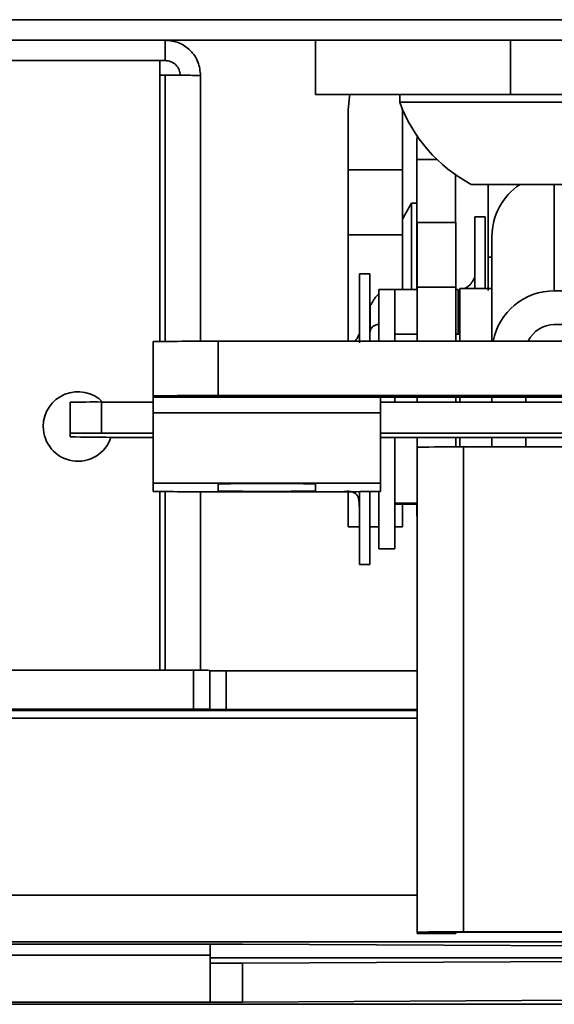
# Model space of a CAD drawing. Header units: millimetres. Extents: x 1 to 1119, y -1 to 863.
# Tile 73 of 211: x 540 to 549, y 556 to 572. Entities that reach past the tile are written whole.
import ezdxf

# ---------------------------------------------------------------- set-up
doc = ezdxf.new("R2010")
doc.units = ezdxf.units.MM

msp = doc.modelspace()

# ---------------------------------------------------------------- linework, layer by layer
at = {"color": 7, "linetype": 'Continuous', "lineweight": 35}
for p, q in [((578.7802, 571.6501), (176.845, 571.6501)), ((176.6093, 571.3168), (579.0159, 571.3168)), ((542.4904, 571.3168), (542.4904, 570.9835)), ((544.9434, 570.4312), (544.9434, 571.3168)), ((548.1184, 571.3168), (548.1184, 570.4312)), ((539.5693, 570.9835), (542.4026, 570.9835)), ((542.4026, 570.9835), (542.4026, 566.4025)), ((542.4904, 570.9835), (542.4026, 570.9835)), ((542.4904, 570.7478), (542.4026, 570.7478)), ((543.0693, 570.7379), (543.0693, 566.4057)), ((548.1184, 570.4312), (544.9434, 570.4312)), ((546.3143, 570.4312), (546.3143, 570.3045)), ((548.1184, 570.4312), (565.0518, 570.4312)), ((545.4726, 569.2001), (545.4726, 570.1772)), ((550.9809, 570.3045), (546.3143, 570.3045)), ((546.3587, 570.1918), (546.3582, 570.1772)), ((546.3582, 570.1772), (546.3582, 569.2001)), ((546.5979, 569.754), (546.5934, 569.6717)), ((546.5934, 569.3728), (546.5934, 569.6717)), ((546.5934, 568.3145), (546.5934, 569.3728)), ((546.3582, 569.2001), (545.4726, 569.2001)), ((545.4726, 569.2001), (545.4726, 568.1418)), ((546.3582, 569.2001), (546.3582, 568.1418)), ((547.2258, 568.3405), (547.2258, 569.1206)), ((547.2436, 569.1083), (547.2258, 569.1083)), ((549.8142, 568.9645), (547.4809, 568.9645)), ((547.755, 568.9645), (547.755, 567.2326)), ((546.5934, 568.6595), (546.5087, 568.6595)), ((546.5087, 567.249), (546.5087, 568.6595)), ((547.7099, 568.4343), (547.5406, 568.4343)), ((547.5406, 567.2644), (547.5406, 568.4343)), ((547.7099, 568.4343), (547.7099, 567.3568)), ((546.5968, 568.3145), (546.5934, 568.3145)), ((546.5934, 567.249), (546.5934, 568.3145)), ((546.5968, 568.3405), (547.2292, 568.3405)), ((546.5968, 568.3405), (546.5968, 567.2883)), ((547.2292, 568.3405), (547.2292, 567.2883)), ((546.3582, 568.1418), (545.4726, 568.1418)), ((545.4726, 568.1418), (545.4726, 566.4059)), ((546.3582, 568.1418), (546.3582, 567.249)), ((547.8185, 568.1154), (547.8185, 567.2644)), ((547.8185, 567.779), (547.755, 567.779)), ((545.8267, 567.5063), (545.6574, 567.5063)), ((545.6574, 566.3788), (545.6574, 567.5063)), ((545.8267, 567.5063), (545.8267, 566.4059)), ((547.2292, 567.2883), (546.5968, 567.2883)), ((546.5968, 567.2883), (546.5968, 566.4059)), ((547.2292, 567.2883), (547.2292, 566.4059)), ((547.2936, 566.4059), (547.2936, 567.2644)), ((547.8185, 567.2644), (547.2936, 567.2644)), ((547.7099, 567.3568), (547.7099, 567.2683)), ((547.8185, 566.4059), (547.8185, 567.2644)), ((546.2352, 567.2523), (545.9728, 567.2523)), ((545.9728, 566.4059), (545.9728, 567.2523)), ((546.2352, 567.1929), (546.2352, 567.2523)), ((546.5968, 567.249), (546.2352, 567.249)), ((546.2352, 566.4059), (546.2352, 567.1929)), ((547.2654, 567.249), (547.2292, 567.249)), ((551.0358, 567.2289), (548.8345, 567.2289)), ((548.8345, 566.6786), (551.0358, 566.6786)), ((546.2352, 566.5193), (546.5968, 566.5193)), ((547.2292, 566.5193), (547.2936, 566.5193)), ((542.2976, 565.5143), (542.2976, 566.3999)), ((543.3559, 566.4059), (543.3559, 565.5203)), ((569.8143, 566.4059), (543.3559, 566.4059)), ((542.2976, 565.4943), (542.2976, 565.5143)), ((543.3559, 565.5203), (569.8143, 565.5203)), ((540.9429, 564.9065), (540.9429, 565.4128)), ((541.4509, 565.4157), (541.4509, 564.9094)), ((541.4509, 565.4157), (542.2976, 565.4157)), ((546.0018, 565.4943), (542.2976, 565.4943)), ((542.2976, 565.4943), (542.2976, 565.2388)), ((567.1684, 565.4961), (546.0018, 565.4961)), ((546.0018, 565.4961), (546.0018, 565.4943)), ((546.0018, 565.2388), (546.0018, 565.4943)), ((546.0018, 565.4157), (553.5371, 565.4157)), ((546.2352, 565.4157), (546.2352, 565.4961)), ((546.5968, 565.4961), (546.5968, 565.4157)), ((547.2292, 565.4961), (547.2292, 565.4157)), ((547.2936, 565.4157), (547.2936, 565.4961)), ((547.8185, 565.4157), (547.8185, 565.4961)), ((548.3688, 565.4157), (548.3688, 565.4961)), ((542.2976, 565.2388), (546.0018, 565.2388)), ((542.2976, 564.0927), (542.2976, 565.2388)), ((546.0018, 565.2388), (546.0018, 564.0927)), ((540.9429, 564.8472), (540.9429, 564.9065)), ((541.4509, 564.9094), (542.2976, 564.9094)), ((546.0018, 564.9094), (553.5371, 564.9094)), ((554.0451, 564.8381), (546.0018, 564.8381)), ((546.2352, 563.019), (546.2352, 564.8381)), ((546.5968, 564.8381), (546.5968, 564.6786)), ((547.2292, 564.8381), (547.2292, 564.6829)), ((547.2936, 564.6829), (547.2936, 564.8381)), ((547.8185, 564.683), (547.8185, 564.8381)), ((548.3688, 564.683), (548.3688, 564.8381)), ((546.5968, 564.6786), (546.5968, 556.7704)), ((547.3562, 564.683), (547.3562, 556.7748)), ((547.3562, 564.683), (559.3844, 564.683)), ((546.0018, 564.0927), (542.2976, 564.0927)), ((542.2976, 563.9586), (542.2976, 564.0927)), ((543.3559, 564.0813), (543.3559, 563.9639)), ((544.9434, 563.9639), (544.9434, 564.0813)), ((546.0018, 564.0927), (546.0018, 563.9586)), ((542.4026, 563.956), (542.4026, 561.0415)), ((543.0693, 563.9528), (543.0693, 561.0413)), ((544.9434, 563.9525), (543.3559, 563.9525)), ((544.2223, 563.9503), (545.3822, 563.9503)), ((545.4726, 563.9533), (545.4726, 563.3793)), ((545.6574, 562.765), (545.6574, 563.9541)), ((545.8267, 563.9553), (545.8267, 562.765)), ((545.9728, 563.019), (545.9728, 563.9572)), ((546.2352, 563.7677), (546.5968, 563.7677)), ((546.2352, 563.752), (546.5968, 563.752)), ((546.3582, 563.752), (546.3582, 563.3793)), ((546.5934, 563.552), (546.5934, 563.752)), ((546.5968, 563.552), (546.5934, 563.552)), ((545.6574, 563.3793), (545.4726, 563.3793)), ((545.9728, 563.3793), (545.8267, 563.3793)), ((546.3582, 563.3793), (546.2352, 563.3793)), ((545.9728, 563.019), (546.2352, 563.019)), ((545.6574, 562.765), (545.8267, 562.765)), ((509.8861, 561.0415), (542.9547, 561.0415)), ((542.9547, 561.0415), (542.9547, 560.409)), ((543.2193, 560.4075), (543.2193, 561.0399)), ((543.4839, 560.3999), (543.4839, 561.0324)), ((543.4839, 561.0324), (546.5968, 561.0324)), ((509.8861, 560.409), (542.9547, 560.409)), ((543.2193, 560.4075), (543.2193, 560.4014)), ((543.4839, 560.3999), (546.5968, 560.3999)), ((546.5968, 556.7704), (546.5968, 556.7501)), ((546.5968, 556.7501), (547.2292, 556.7501)), ((547.2292, 556.7704), (547.2292, 556.7501)), ((559.3844, 556.7748), (547.3562, 556.7748)), ((559.3844, 556.7711), (547.3562, 556.7711)), ((567.0361, 556.6125), (507.7694, 556.6125)), ((518.4945, 556.5761), (543.2193, 556.5761)), ((543.7527, 556.5761), (543.2193, 556.5761)), ((543.2236, 556.5761), (543.2236, 556.3942)), ((543.7527, 556.5761), (560.6861, 556.4791)), ((507.7694, 556.3942), (543.2236, 556.3942)), ((543.2236, 556.3942), (543.2236, 555.6304)), ((560.6861, 556.3598), (543.7527, 556.2628)), ((543.7527, 556.2628), (543.2236, 556.2628)), ((543.7527, 556.2628), (543.7527, 555.6304)), ((560.6861, 555.7274), (543.7527, 555.6304)), ((543.2236, 555.6304), (507.7694, 555.6304)), ((518.4942, 555.594), (567.0361, 555.594)), ((543.2236, 555.6304), (543.7527, 555.6304))]:
    msp.add_line(p, q, dxfattribs=at)
at = {"color": 8, "linetype": 'Continuous', "lineweight": 35}
for p, q in [((542.4904, 570.7478), (542.4904, 566.4034)), ((546.5934, 569.3728), (546.9196, 569.3728)), ((548.8345, 567.2289), (548.8345, 568.9645)), ((547.2654, 567.249), (547.2654, 566.7102)), ((547.2936, 566.7128), (547.2654, 566.7102)), ((547.2654, 566.5193), (547.2654, 566.7102)), ((542.4904, 563.9551), (542.4904, 561.0415)), ((544.2223, 563.9503), (544.2223, 563.9525)), ((545.3822, 563.9524), (545.3822, 563.9503)), ((546.5968, 560.3852), (507.7694, 560.3852)), ((507.7694, 560.2574), (546.5968, 560.2574)), ((507.7694, 557.3763), (546.5968, 557.3763)), ((559.4457, 556.3527), (543.2236, 556.3527))]:
    msp.add_line(p, q, dxfattribs=at)
at = {"color": 7, "linetype": 'Continuous', "lineweight": 35, "flags": 128}
for points in [[(545.5013, 570.4312), (545.4945, 570.3995), (545.4726, 570.1772)], [(546.5087, 568.6595), (546.396, 568.4702), (546.3582, 568.399)]]:
    msp.add_lwpolyline(points, dxfattribs=at)
at = {"color": 7, "linetype": 'Continuous', "lineweight": 35}
for centre, radius, start, end in [((548.6476, 571.1581), 2.4846, 200.09465, 241.99406), ((548.8347, 568.1151), 1.0162, 123.2993, 179.98856), ((548.8345, 566.2129), 1.016, 89.99785, 169.0485), ((548.8345, 566.2129), 0.4657, 89.99868, 155.51628), ((543.0914, 520.2024), 46.2043, 89.67197, 90.98442), ((541.0693, 565.0168), 0.5667, 44.74007, 180), ((543.0914, 519.3168), 46.2043, 89.67197, 90.98442), ((541.3239, 543.2536), 22.1624, 89.6716, 90.98497), ((541.0693, 565.0168), 0.5667, 180, 341.80245), ((541.3239, 542.7567), 22.153, 89.67132, 90.98525), ((542.0334, 627.0598), 62.2221, 268.995815, 270.243278), ((547.1663, 531.5579), 33.1256, 89.67143, 90.98509), ((544.1497, 508.3429), 55.744, 89.18413, 90.81587), ((543.0914, 610.1561), 46.2043, 269.01558, 270.32803), ((544.1497, 619.7275), 55.7693, 269.1845, 270.8155), ((545.208, 610.1561), 46.2043, 269.67197, 270.98442), ((543.0209, 549.4931), 11.5486, 89.01558, 90.32831), ((543.4179, 572.5813), 11.5492, 269.01507, 270.32774), ((543.0209, 548.8606), 11.5486, 89.01558, 90.32831), ((543.4176, 571.9242), 11.5244, 269.0142, 270.32968), ((547.1665, 523.6085), 33.1668, 89.67224, 90.98427), ((547.3244, 551.2364), 5.5349, 89.67094, 90.98564)]:
    msp.add_arc(centre, radius, start, end, dxfattribs=at)
for points, knots in [([(543.0693, 570.7379), (543.0606, 570.8138), (543.0432, 570.9655), (542.9093, 571.1568), (542.718, 571.2907), (542.5663, 571.3081), (542.4904, 571.3168)], [0, 0, 0, 0, 0.2499998, 0.4999967, 0.7500024, 1, 1, 1, 1]), ([(542.7359, 570.7379), (542.7323, 570.7701), (542.7249, 570.8345), (542.6681, 570.9156), (542.5869, 570.9724), (542.5226, 570.9798), (542.4904, 570.9835)], [0, 0, 0, 0, 0.2499951, 0.4999976, 0.7499871, 1, 1, 1, 1]), ([(542.4904, 570.7478), (542.5663, 570.7469), (542.718, 570.7453), (542.9093, 570.7428), (543.0432, 570.7404), (543.0606, 570.7387), (543.0693, 570.7379)], [0, 0, 0, 0, 0.2499974, 0.5000033, 0.7500015, 1, 1, 1, 1]), ([(547.5403, 567.2644), (547.5402, 567.3073), (547.5399, 567.3895), (547.5376, 567.4376), (547.5313, 567.4409), (547.5194, 567.4152), (547.5005, 567.3794), (547.4789, 567.3494), (547.4612, 567.3292), (547.4411, 567.3105), (547.4114, 567.2884), (547.3819, 567.2715), (547.36, 567.2657), (547.355, 567.2644)], [0, 0, 0, 0, 0.244888, 0.4687888, 0.6309308, 0.7438276, 0.8214888, 0.8520333, 0.8795112, 0.9055395, 0.9313074, 0.984175, 1, 1, 1, 1]), ([(545.9728, 567.1777), (545.958, 567.165), (545.9329, 567.1434), (545.9017, 567.0974), (545.882, 567.0659), (545.8701, 567.0457), (545.8598, 567.0275), (545.8513, 567.0127), (545.8449, 567.0021), (545.8321, 566.9833), (545.8313, 566.9952), (545.8299, 566.9677), (545.8306, 566.8348), (545.8304, 566.6485), (545.8303, 566.5601)], [0, 0, 0, 0, 0.0644276, 0.1089871, 0.1267242, 0.1417541, 0.1549754, 0.1679616, 0.1826041, 0.2004294, 0.3182094, 0.5197274, 0.7722433, 1, 1, 1, 1]), ([(545.6572, 566.4122), (545.6572, 566.417), (545.6572, 566.4949), (545.6558, 566.5276), (545.6491, 566.5216), (545.6301, 566.475), (545.6129, 566.4437), (545.5963, 566.4203), (545.5874, 566.4102), (545.5837, 566.4059)], [0, 0, 0, 0, 0.02953752, 0.48280862, 0.78061649, 0.87762261, 0.94909146, 0.97868157, 1, 1, 1, 1]), ([(545.3822, 563.9503), (545.4491, 563.963), (545.5208, 563.9766), (545.6068, 563.9124), (545.6193, 563.8975), (545.6275, 563.8834), (545.6329, 563.8721), (545.6374, 563.8598), (545.6431, 563.8409), (545.6482, 563.815), (545.6543, 563.7661), (545.6566, 563.7107), (545.6573, 563.6733), (545.6573, 563.6876), (545.6573, 563.69)], [0, 0, 0, 0, 0.4075174, 0.4372127, 0.461265, 0.4719442, 0.4824741, 0.4936413, 0.5062725, 0.5385596, 0.5838012, 0.725273, 0.9538419, 1, 1, 1, 1])]:
    msp.add_open_spline(points, degree=3, knots=knots, dxfattribs=at)
at = {"color": 8, "linetype": 'Continuous', "lineweight": 35}
msp.add_open_spline([(545.9728, 566.6888), (545.944, 566.6788), (545.8874, 566.6591), (545.8397, 566.6106), (545.8334, 566.5765), (545.8303, 566.5601)], degree=3, knots=[0, 0, 0, 0, 0.3498854, 0.6875996, 1, 1, 1, 1], dxfattribs=at)

doc.saveas('drawing.dxf')
